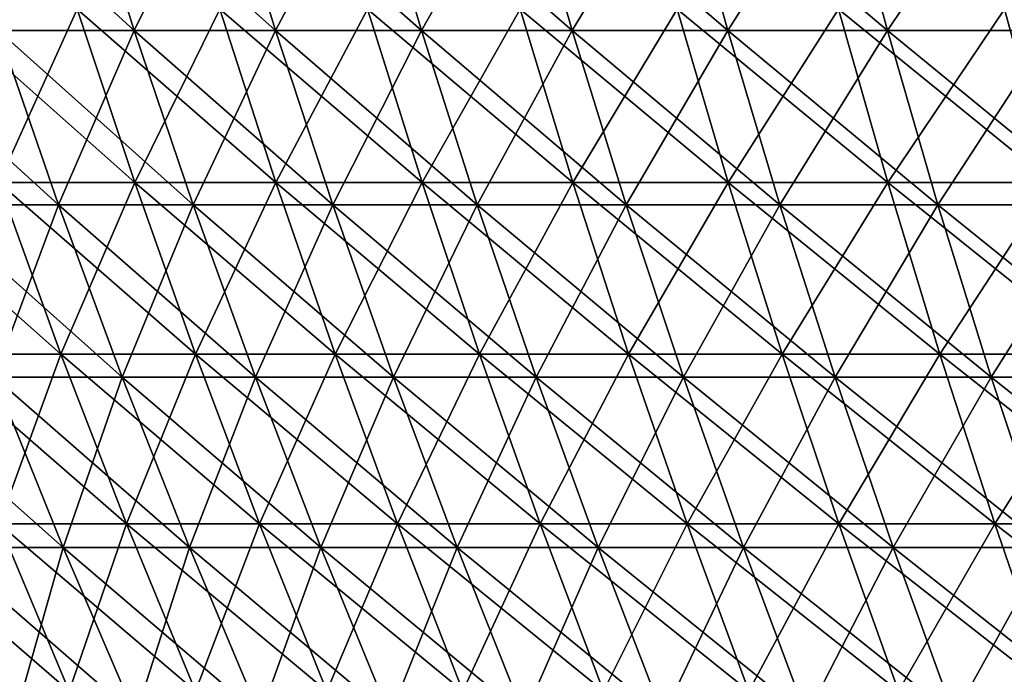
# Model space of a CAD drawing. Header units: millimetres. Extents: x -250 to 250, y 3898 to 4150.
# Tile 65 of 256: x -177 to -144, y 4031 to 4053. Entities that reach past the tile are written whole.
import ezdxf

# ---------------------------------------------------------------- set-up
doc = ezdxf.new("R2010")
doc.units = ezdxf.units.MM
doc.header["$LTSCALE"] = 5.599365
for name, color, linetype in [('2', 7, 'CONTINUOUS'), ('3', 7, 'CONTINUOUS'), ('4', 7, 'CONTINUOUS'), ('5', 7, 'CONTINUOUS')]:
    doc.layers.add(name, color=color, linetype=linetype)

msp = doc.modelspace()

# ---------------------------------------------------------------- linework, layer by layer
at = {"layer": '2', "color": 251, "linetype": 'Continuous', "true_color": 0x504f50}
for points in [[(-174.936, 4052.869, -149.876), (-177.526, 4047.154, -142.854), (-179.469, 4052.869, -144.418), (-174.936, 4052.869, -149.876)], [(-173.042, 4047.154, -148.254), (-177.526, 4047.154, -142.854), (-174.936, 4052.869, -149.876), (-173.042, 4047.154, -148.254)], [(-170.238, 4052.869, -155.192), (-173.042, 4047.154, -148.254), (-174.936, 4052.869, -149.876), (-170.238, 4052.869, -155.192)], [(-168.395, 4047.154, -153.512), (-173.042, 4047.154, -148.254), (-170.238, 4052.869, -155.192), (-168.395, 4047.154, -153.512)], [(-165.378, 4052.869, -160.361), (-168.395, 4047.154, -153.512), (-170.238, 4052.869, -155.192), (-165.378, 4052.869, -160.361)], [(-163.587, 4047.154, -158.625), (-168.395, 4047.154, -153.512), (-165.378, 4052.869, -160.361), (-163.587, 4047.154, -158.625)], [(-160.361, 4052.869, -165.378), (-163.587, 4047.154, -158.625), (-165.378, 4052.869, -160.361), (-160.361, 4052.869, -165.378)], [(-158.625, 4047.154, -163.587), (-163.587, 4047.154, -158.625), (-160.361, 4052.869, -165.378), (-158.625, 4047.154, -163.587)], [(-155.192, 4052.869, -170.238), (-158.625, 4047.154, -163.587), (-160.361, 4052.869, -165.378), (-155.192, 4052.869, -170.238)], [(-153.512, 4047.154, -168.395), (-158.625, 4047.154, -163.587), (-155.192, 4052.869, -170.238), (-153.512, 4047.154, -168.395)], [(-149.876, 4052.869, -174.936), (-153.512, 4047.154, -168.395), (-155.192, 4052.869, -170.238), (-149.876, 4052.869, -174.936)], [(-148.254, 4047.154, -173.042), (-153.512, 4047.154, -168.395), (-149.876, 4052.869, -174.936), (-148.254, 4047.154, -173.042)], [(-144.418, 4052.869, -179.469), (-148.254, 4047.154, -173.042), (-149.876, 4052.869, -174.936), (-144.418, 4052.869, -179.469)], [(-142.854, 4047.154, -177.526), (-148.254, 4047.154, -173.042), (-144.418, 4052.869, -179.469), (-142.854, 4047.154, -177.526)], [(-175.472, 4041.504, -141.202), (-179.737, 4041.504, -135.731), (-177.526, 4047.154, -142.854), (-175.472, 4041.504, -141.202)], [(-173.042, 4047.154, -148.254), (-175.472, 4041.504, -141.202), (-177.526, 4047.154, -142.854), (-173.042, 4047.154, -148.254)], [(-171.041, 4041.504, -146.539), (-175.472, 4041.504, -141.202), (-173.042, 4047.154, -148.254), (-171.041, 4041.504, -146.539)], [(-168.395, 4047.154, -153.512), (-171.041, 4041.504, -146.539), (-173.042, 4047.154, -148.254), (-168.395, 4047.154, -153.512)], [(-166.447, 4041.504, -151.736), (-171.041, 4041.504, -146.539), (-168.395, 4047.154, -153.512), (-166.447, 4041.504, -151.736)], [(-163.587, 4047.154, -158.625), (-166.447, 4041.504, -151.736), (-168.395, 4047.154, -153.512), (-163.587, 4047.154, -158.625)], [(-161.695, 4041.504, -156.79), (-166.447, 4041.504, -151.736), (-163.587, 4047.154, -158.625), (-161.695, 4041.504, -156.79)], [(-158.625, 4047.154, -163.587), (-161.695, 4041.504, -156.79), (-163.587, 4047.154, -158.625), (-158.625, 4047.154, -163.587)], [(-156.79, 4041.504, -161.695), (-161.695, 4041.504, -156.79), (-158.625, 4047.154, -163.587), (-156.79, 4041.504, -161.695)], [(-153.512, 4047.154, -168.395), (-156.79, 4041.504, -161.695), (-158.625, 4047.154, -163.587), (-153.512, 4047.154, -168.395)], [(-151.736, 4041.504, -166.447), (-156.79, 4041.504, -161.695), (-153.512, 4047.154, -168.395), (-151.736, 4041.504, -166.447)], [(-148.254, 4047.154, -173.042), (-151.736, 4041.504, -166.447), (-153.512, 4047.154, -168.395), (-148.254, 4047.154, -173.042)], [(-146.539, 4041.504, -171.041), (-151.736, 4041.504, -166.447), (-148.254, 4047.154, -173.042), (-146.539, 4041.504, -171.041)], [(-142.854, 4047.154, -177.526), (-146.539, 4041.504, -171.041), (-148.254, 4047.154, -173.042), (-142.854, 4047.154, -177.526)], [(-141.202, 4041.504, -175.472), (-146.539, 4041.504, -171.041), (-142.854, 4047.154, -177.526), (-141.202, 4041.504, -175.472)], [(-175.472, 4041.504, -141.202), (-177.522, 4035.92, -134.059), (-179.737, 4041.504, -135.731), (-175.472, 4041.504, -141.202)], [(-173.31, 4035.92, -139.462), (-177.522, 4035.92, -134.059), (-175.472, 4041.504, -141.202), (-173.31, 4035.92, -139.462)], [(-171.041, 4041.504, -146.539), (-173.31, 4035.92, -139.462), (-175.472, 4041.504, -141.202), (-171.041, 4041.504, -146.539)], [(-168.933, 4035.92, -144.733), (-173.31, 4035.92, -139.462), (-171.041, 4041.504, -146.539), (-168.933, 4035.92, -144.733)], [(-166.447, 4041.504, -151.736), (-168.933, 4035.92, -144.733), (-171.041, 4041.504, -146.539), (-166.447, 4041.504, -151.736)], [(-164.396, 4035.92, -149.866), (-168.933, 4035.92, -144.733), (-166.447, 4041.504, -151.736), (-164.396, 4035.92, -149.866)], [(-161.695, 4041.504, -156.79), (-164.396, 4035.92, -149.866), (-166.447, 4041.504, -151.736), (-161.695, 4041.504, -156.79)], [(-159.703, 4035.92, -154.858), (-164.396, 4035.92, -149.866), (-161.695, 4041.504, -156.79), (-159.703, 4035.92, -154.858)], [(-156.79, 4041.504, -161.695), (-159.703, 4035.92, -154.858), (-161.695, 4041.504, -156.79), (-156.79, 4041.504, -161.695)], [(-154.858, 4035.92, -159.703), (-159.703, 4035.92, -154.858), (-156.79, 4041.504, -161.695), (-154.858, 4035.92, -159.703)], [(-151.736, 4041.504, -166.447), (-154.858, 4035.92, -159.703), (-156.79, 4041.504, -161.695), (-151.736, 4041.504, -166.447)], [(-149.866, 4035.92, -164.396), (-154.858, 4035.92, -159.703), (-151.736, 4041.504, -166.447), (-149.866, 4035.92, -164.396)], [(-146.539, 4041.504, -171.041), (-149.866, 4035.92, -164.396), (-151.736, 4041.504, -166.447), (-146.539, 4041.504, -171.041)], [(-144.733, 4035.92, -168.933), (-149.866, 4035.92, -164.396), (-146.539, 4041.504, -171.041), (-144.733, 4035.92, -168.933)], [(-141.202, 4041.504, -175.472), (-144.733, 4035.92, -168.933), (-146.539, 4041.504, -171.041), (-141.202, 4041.504, -175.472)], [(-139.462, 4035.92, -173.31), (-144.733, 4035.92, -168.933), (-141.202, 4041.504, -175.472), (-139.462, 4035.92, -173.31)], [(-175.197, 4030.408, -132.302), (-179.188, 4030.408, -126.844), (-177.522, 4035.92, -134.059), (-175.197, 4030.408, -132.302)], [(-173.31, 4035.92, -139.462), (-175.197, 4030.408, -132.302), (-177.522, 4035.92, -134.059), (-173.31, 4035.92, -139.462)], [(-171.039, 4030.408, -137.635), (-175.197, 4030.408, -132.302), (-173.31, 4035.92, -139.462), (-171.039, 4030.408, -137.635)], [(-168.933, 4035.92, -144.733), (-171.039, 4030.408, -137.635), (-173.31, 4035.92, -139.462), (-168.933, 4035.92, -144.733)], [(-166.72, 4030.408, -142.837), (-171.039, 4030.408, -137.635), (-168.933, 4035.92, -144.733), (-166.72, 4030.408, -142.837)], [(-164.396, 4035.92, -149.866), (-166.72, 4030.408, -142.837), (-168.933, 4035.92, -144.733), (-164.396, 4035.92, -149.866)], [(-162.242, 4030.408, -147.903), (-166.72, 4030.408, -142.837), (-164.396, 4035.92, -149.866), (-162.242, 4030.408, -147.903)], [(-159.703, 4035.92, -154.858), (-162.242, 4030.408, -147.903), (-164.396, 4035.92, -149.866), (-159.703, 4035.92, -154.858)], [(-157.61, 4030.408, -152.829), (-162.242, 4030.408, -147.903), (-159.703, 4035.92, -154.858), (-157.61, 4030.408, -152.829)], [(-154.858, 4035.92, -159.703), (-157.61, 4030.408, -152.829), (-159.703, 4035.92, -154.858), (-154.858, 4035.92, -159.703)], [(-152.829, 4030.408, -157.61), (-157.61, 4030.408, -152.829), (-154.858, 4035.92, -159.703), (-152.829, 4030.408, -157.61)], [(-149.866, 4035.92, -164.396), (-152.829, 4030.408, -157.61), (-154.858, 4035.92, -159.703), (-149.866, 4035.92, -164.396)], [(-147.903, 4030.408, -162.242), (-152.829, 4030.408, -157.61), (-149.866, 4035.92, -164.396), (-147.903, 4030.408, -162.242)], [(-144.733, 4035.92, -168.933), (-147.903, 4030.408, -162.242), (-149.866, 4035.92, -164.396), (-144.733, 4035.92, -168.933)], [(-142.837, 4030.408, -166.72), (-147.903, 4030.408, -162.242), (-144.733, 4035.92, -168.933), (-142.837, 4030.408, -166.72)], [(-139.462, 4035.92, -173.31), (-142.837, 4030.408, -166.72), (-144.733, 4035.92, -168.933), (-139.462, 4035.92, -173.31)]]:
    msp.add_3dface(points, dxfattribs=at)
at = {"layer": '3', "color": 251, "linetype": 'Continuous', "true_color": 0x504f50}
for points in [[(-177.526, 4047.154, 142.854), (-173.042, 4047.154, 148.254), (-179.469, 4052.869, 144.418), (-177.526, 4047.154, 142.854)], [(-179.469, 4052.869, 144.418), (-173.042, 4047.154, 148.254), (-174.936, 4052.869, 149.876), (-179.469, 4052.869, 144.418)], [(-173.042, 4047.154, 148.254), (-168.395, 4047.154, 153.512), (-174.936, 4052.869, 149.876), (-173.042, 4047.154, 148.254)], [(-174.936, 4052.869, 149.876), (-168.395, 4047.154, 153.512), (-170.238, 4052.869, 155.192), (-174.936, 4052.869, 149.876)], [(-168.395, 4047.154, 153.512), (-163.587, 4047.154, 158.625), (-170.238, 4052.869, 155.192), (-168.395, 4047.154, 153.512)], [(-170.238, 4052.869, 155.192), (-163.587, 4047.154, 158.625), (-165.378, 4052.869, 160.361), (-170.238, 4052.869, 155.192)], [(-163.587, 4047.154, 158.625), (-158.625, 4047.154, 163.587), (-165.378, 4052.869, 160.361), (-163.587, 4047.154, 158.625)], [(-165.378, 4052.869, 160.361), (-158.625, 4047.154, 163.587), (-160.361, 4052.869, 165.378), (-165.378, 4052.869, 160.361)], [(-158.625, 4047.154, 163.587), (-153.512, 4047.154, 168.395), (-160.361, 4052.869, 165.378), (-158.625, 4047.154, 163.587)], [(-160.361, 4052.869, 165.378), (-153.512, 4047.154, 168.395), (-155.192, 4052.869, 170.238), (-160.361, 4052.869, 165.378)], [(-153.512, 4047.154, 168.395), (-148.254, 4047.154, 173.042), (-155.192, 4052.869, 170.238), (-153.512, 4047.154, 168.395)], [(-155.192, 4052.869, 170.238), (-148.254, 4047.154, 173.042), (-149.876, 4052.869, 174.936), (-155.192, 4052.869, 170.238)], [(-148.254, 4047.154, 173.042), (-142.854, 4047.154, 177.526), (-149.876, 4052.869, 174.936), (-148.254, 4047.154, 173.042)], [(-149.876, 4052.869, 174.936), (-142.854, 4047.154, 177.526), (-144.418, 4052.869, 179.469), (-149.876, 4052.869, 174.936)], [(-179.737, 4041.504, 135.731), (-175.472, 4041.504, 141.202), (-181.841, 4047.154, 137.32), (-179.737, 4041.504, 135.731)], [(-181.841, 4047.154, 137.32), (-175.472, 4041.504, 141.202), (-177.526, 4047.154, 142.854), (-181.841, 4047.154, 137.32)], [(-175.472, 4041.504, 141.202), (-171.041, 4041.504, 146.539), (-177.526, 4047.154, 142.854), (-175.472, 4041.504, 141.202)], [(-177.526, 4047.154, 142.854), (-171.041, 4041.504, 146.539), (-173.042, 4047.154, 148.254), (-177.526, 4047.154, 142.854)], [(-171.041, 4041.504, 146.539), (-166.447, 4041.504, 151.736), (-173.042, 4047.154, 148.254), (-171.041, 4041.504, 146.539)], [(-173.042, 4047.154, 148.254), (-166.447, 4041.504, 151.736), (-168.395, 4047.154, 153.512), (-173.042, 4047.154, 148.254)], [(-166.447, 4041.504, 151.736), (-161.695, 4041.504, 156.79), (-168.395, 4047.154, 153.512), (-166.447, 4041.504, 151.736)], [(-168.395, 4047.154, 153.512), (-161.695, 4041.504, 156.79), (-163.587, 4047.154, 158.625), (-168.395, 4047.154, 153.512)], [(-161.695, 4041.504, 156.79), (-156.79, 4041.504, 161.695), (-163.587, 4047.154, 158.625), (-161.695, 4041.504, 156.79)], [(-163.587, 4047.154, 158.625), (-156.79, 4041.504, 161.695), (-158.625, 4047.154, 163.587), (-163.587, 4047.154, 158.625)], [(-156.79, 4041.504, 161.695), (-151.736, 4041.504, 166.447), (-158.625, 4047.154, 163.587), (-156.79, 4041.504, 161.695)], [(-158.625, 4047.154, 163.587), (-151.736, 4041.504, 166.447), (-153.512, 4047.154, 168.395), (-158.625, 4047.154, 163.587)], [(-151.736, 4041.504, 166.447), (-146.539, 4041.504, 171.041), (-153.512, 4047.154, 168.395), (-151.736, 4041.504, 166.447)], [(-153.512, 4047.154, 168.395), (-146.539, 4041.504, 171.041), (-148.254, 4047.154, 173.042), (-153.512, 4047.154, 168.395)], [(-146.539, 4041.504, 171.041), (-141.202, 4041.504, 175.472), (-148.254, 4047.154, 173.042), (-146.539, 4041.504, 171.041)], [(-148.254, 4047.154, 173.042), (-141.202, 4041.504, 175.472), (-142.854, 4047.154, 177.526), (-148.254, 4047.154, 173.042)], [(-177.522, 4035.92, 134.059), (-173.31, 4035.92, 139.462), (-179.737, 4041.504, 135.731), (-177.522, 4035.92, 134.059)], [(-179.737, 4041.504, 135.731), (-173.31, 4035.92, 139.462), (-175.472, 4041.504, 141.202), (-179.737, 4041.504, 135.731)], [(-173.31, 4035.92, 139.462), (-168.933, 4035.92, 144.733), (-175.472, 4041.504, 141.202), (-173.31, 4035.92, 139.462)], [(-175.472, 4041.504, 141.202), (-168.933, 4035.92, 144.733), (-171.041, 4041.504, 146.539), (-175.472, 4041.504, 141.202)], [(-168.933, 4035.92, 144.733), (-164.396, 4035.92, 149.866), (-171.041, 4041.504, 146.539), (-168.933, 4035.92, 144.733)], [(-171.041, 4041.504, 146.539), (-164.396, 4035.92, 149.866), (-166.447, 4041.504, 151.736), (-171.041, 4041.504, 146.539)], [(-164.396, 4035.92, 149.866), (-159.703, 4035.92, 154.858), (-166.447, 4041.504, 151.736), (-164.396, 4035.92, 149.866)], [(-166.447, 4041.504, 151.736), (-159.703, 4035.92, 154.858), (-161.695, 4041.504, 156.79), (-166.447, 4041.504, 151.736)], [(-159.703, 4035.92, 154.858), (-154.858, 4035.92, 159.703), (-161.695, 4041.504, 156.79), (-159.703, 4035.92, 154.858)], [(-161.695, 4041.504, 156.79), (-154.858, 4035.92, 159.703), (-156.79, 4041.504, 161.695), (-161.695, 4041.504, 156.79)], [(-154.858, 4035.92, 159.703), (-149.866, 4035.92, 164.396), (-156.79, 4041.504, 161.695), (-154.858, 4035.92, 159.703)], [(-156.79, 4041.504, 161.695), (-149.866, 4035.92, 164.396), (-151.736, 4041.504, 166.447), (-156.79, 4041.504, 161.695)], [(-149.866, 4035.92, 164.396), (-144.733, 4035.92, 168.933), (-151.736, 4041.504, 166.447), (-149.866, 4035.92, 164.396)], [(-151.736, 4041.504, 166.447), (-144.733, 4035.92, 168.933), (-146.539, 4041.504, 171.041), (-151.736, 4041.504, 166.447)], [(-144.733, 4035.92, 168.933), (-139.462, 4035.92, 173.31), (-146.539, 4041.504, 171.041), (-144.733, 4035.92, 168.933)], [(-146.539, 4041.504, 171.041), (-139.462, 4035.92, 173.31), (-141.202, 4041.504, 175.472), (-146.539, 4041.504, 171.041)], [(-179.188, 4030.408, 126.844), (-175.197, 4030.408, 132.302), (-181.566, 4035.92, 128.528), (-179.188, 4030.408, 126.844)], [(-181.566, 4035.92, 128.528), (-175.197, 4030.408, 132.302), (-177.522, 4035.92, 134.059), (-181.566, 4035.92, 128.528)], [(-175.197, 4030.408, 132.302), (-171.039, 4030.408, 137.635), (-177.522, 4035.92, 134.059), (-175.197, 4030.408, 132.302)], [(-177.522, 4035.92, 134.059), (-171.039, 4030.408, 137.635), (-173.31, 4035.92, 139.462), (-177.522, 4035.92, 134.059)], [(-171.039, 4030.408, 137.635), (-166.72, 4030.408, 142.837), (-173.31, 4035.92, 139.462), (-171.039, 4030.408, 137.635)], [(-173.31, 4035.92, 139.462), (-166.72, 4030.408, 142.837), (-168.933, 4035.92, 144.733), (-173.31, 4035.92, 139.462)], [(-166.72, 4030.408, 142.837), (-162.242, 4030.408, 147.903), (-168.933, 4035.92, 144.733), (-166.72, 4030.408, 142.837)], [(-168.933, 4035.92, 144.733), (-162.242, 4030.408, 147.903), (-164.396, 4035.92, 149.866), (-168.933, 4035.92, 144.733)], [(-162.242, 4030.408, 147.903), (-157.61, 4030.408, 152.829), (-164.396, 4035.92, 149.866), (-162.242, 4030.408, 147.903)], [(-164.396, 4035.92, 149.866), (-157.61, 4030.408, 152.829), (-159.703, 4035.92, 154.858), (-164.396, 4035.92, 149.866)], [(-157.61, 4030.408, 152.829), (-152.829, 4030.408, 157.61), (-159.703, 4035.92, 154.858), (-157.61, 4030.408, 152.829)], [(-159.703, 4035.92, 154.858), (-152.829, 4030.408, 157.61), (-154.858, 4035.92, 159.703), (-159.703, 4035.92, 154.858)], [(-152.829, 4030.408, 157.61), (-147.903, 4030.408, 162.242), (-154.858, 4035.92, 159.703), (-152.829, 4030.408, 157.61)], [(-154.858, 4035.92, 159.703), (-147.903, 4030.408, 162.242), (-149.866, 4035.92, 164.396), (-154.858, 4035.92, 159.703)], [(-147.903, 4030.408, 162.242), (-142.837, 4030.408, 166.72), (-149.866, 4035.92, 164.396), (-147.903, 4030.408, 162.242)], [(-149.866, 4035.92, 164.396), (-142.837, 4030.408, 166.72), (-144.733, 4035.92, 168.933), (-149.866, 4035.92, 164.396)], [(-142.837, 4030.408, 166.72), (-137.635, 4030.408, 171.039), (-144.733, 4035.92, 168.933), (-142.837, 4030.408, 166.72)], [(-144.733, 4035.92, 168.933), (-137.635, 4030.408, 171.039), (-139.462, 4035.92, 173.31), (-144.733, 4035.92, 168.933)]]:
    msp.add_3dface(points, dxfattribs=at)
at = {"layer": '4', "color": 155, "linetype": 'Continuous', "true_color": 0x4a708c}
for points in [[(-174.886, 4057.973, 149.833), (-177.542, 4052.166, 142.868), (-179.417, 4057.973, 144.376), (-174.886, 4057.973, 149.833)], [(-173.058, 4052.166, 148.267), (-177.542, 4052.166, 142.868), (-174.886, 4057.973, 149.833), (-173.058, 4052.166, 148.267)], [(-170.189, 4057.973, 155.148), (-173.058, 4052.166, 148.267), (-174.886, 4057.973, 149.833), (-170.189, 4057.973, 155.148)], [(-168.41, 4052.166, 153.526), (-173.058, 4052.166, 148.267), (-170.189, 4057.973, 155.148), (-168.41, 4052.166, 153.526)], [(-165.33, 4057.973, 160.315), (-168.41, 4052.166, 153.526), (-170.189, 4057.973, 155.148), (-165.33, 4057.973, 160.315)], [(-163.603, 4052.166, 158.64), (-168.41, 4052.166, 153.526), (-165.33, 4057.973, 160.315), (-163.603, 4052.166, 158.64)], [(-160.315, 4057.973, 165.33), (-163.603, 4052.166, 158.64), (-165.33, 4057.973, 160.315), (-160.315, 4057.973, 165.33)], [(-158.64, 4052.166, 163.603), (-163.603, 4052.166, 158.64), (-160.315, 4057.973, 165.33), (-158.64, 4052.166, 163.603)], [(-155.148, 4057.973, 170.189), (-158.64, 4052.166, 163.603), (-160.315, 4057.973, 165.33), (-155.148, 4057.973, 170.189)], [(-153.526, 4052.166, 168.41), (-158.64, 4052.166, 163.603), (-155.148, 4057.973, 170.189), (-153.526, 4052.166, 168.41)], [(-149.833, 4057.973, 174.886), (-153.526, 4052.166, 168.41), (-155.148, 4057.973, 170.189), (-149.833, 4057.973, 174.886)], [(-148.267, 4052.166, 173.058), (-153.526, 4052.166, 168.41), (-149.833, 4057.973, 174.886), (-148.267, 4052.166, 173.058)], [(-144.376, 4057.973, 179.417), (-148.267, 4052.166, 173.058), (-149.833, 4057.973, 174.886), (-144.376, 4057.973, 179.417)], [(-142.868, 4052.166, 177.542), (-148.267, 4052.166, 173.058), (-144.376, 4057.973, 179.417), (-142.868, 4052.166, 177.542)], [(-175.554, 4046.422, 141.267), (-179.821, 4046.422, 135.794), (-177.542, 4052.166, 142.868), (-175.554, 4046.422, 141.267)], [(-173.058, 4052.166, 148.267), (-175.554, 4046.422, 141.267), (-177.542, 4052.166, 142.868), (-173.058, 4052.166, 148.267)], [(-171.12, 4046.422, 146.607), (-175.554, 4046.422, 141.267), (-173.058, 4052.166, 148.267), (-171.12, 4046.422, 146.607)], [(-168.41, 4052.166, 153.526), (-171.12, 4046.422, 146.607), (-173.058, 4052.166, 148.267), (-168.41, 4052.166, 153.526)], [(-166.524, 4046.422, 151.807), (-171.12, 4046.422, 146.607), (-168.41, 4052.166, 153.526), (-166.524, 4046.422, 151.807)], [(-163.603, 4052.166, 158.64), (-166.524, 4046.422, 151.807), (-168.41, 4052.166, 153.526), (-163.603, 4052.166, 158.64)], [(-161.77, 4046.422, 156.863), (-166.524, 4046.422, 151.807), (-163.603, 4052.166, 158.64), (-161.77, 4046.422, 156.863)], [(-158.64, 4052.166, 163.603), (-161.77, 4046.422, 156.863), (-163.603, 4052.166, 158.64), (-158.64, 4052.166, 163.603)], [(-156.863, 4046.422, 161.77), (-161.77, 4046.422, 156.863), (-158.64, 4052.166, 163.603), (-156.863, 4046.422, 161.77)], [(-153.526, 4052.166, 168.41), (-156.863, 4046.422, 161.77), (-158.64, 4052.166, 163.603), (-153.526, 4052.166, 168.41)], [(-151.807, 4046.422, 166.524), (-156.863, 4046.422, 161.77), (-153.526, 4052.166, 168.41), (-151.807, 4046.422, 166.524)], [(-148.267, 4052.166, 173.058), (-151.807, 4046.422, 166.524), (-153.526, 4052.166, 168.41), (-148.267, 4052.166, 173.058)], [(-146.607, 4046.422, 171.12), (-151.807, 4046.422, 166.524), (-148.267, 4052.166, 173.058), (-146.607, 4046.422, 171.12)], [(-142.868, 4052.166, 177.542), (-146.607, 4046.422, 171.12), (-148.267, 4052.166, 173.058), (-142.868, 4052.166, 177.542)], [(-141.267, 4046.422, 175.554), (-146.607, 4046.422, 171.12), (-142.868, 4052.166, 177.542), (-141.267, 4046.422, 175.554)], [(-175.554, 4046.422, 141.267), (-177.668, 4040.744, 134.169), (-179.821, 4046.422, 135.794), (-175.554, 4046.422, 141.267)], [(-173.452, 4040.744, 139.576), (-177.668, 4040.744, 134.169), (-175.554, 4046.422, 141.267), (-173.452, 4040.744, 139.576)], [(-171.12, 4046.422, 146.607), (-173.452, 4040.744, 139.576), (-175.554, 4046.422, 141.267), (-171.12, 4046.422, 146.607)], [(-169.071, 4040.744, 144.852), (-173.452, 4040.744, 139.576), (-171.12, 4046.422, 146.607), (-169.071, 4040.744, 144.852)], [(-166.524, 4046.422, 151.807), (-169.071, 4040.744, 144.852), (-171.12, 4046.422, 146.607), (-166.524, 4046.422, 151.807)], [(-164.531, 4040.744, 149.989), (-169.071, 4040.744, 144.852), (-166.524, 4046.422, 151.807), (-164.531, 4040.744, 149.989)], [(-161.77, 4046.422, 156.863), (-164.531, 4040.744, 149.989), (-166.524, 4046.422, 151.807), (-161.77, 4046.422, 156.863)], [(-159.834, 4040.744, 154.985), (-164.531, 4040.744, 149.989), (-161.77, 4046.422, 156.863), (-159.834, 4040.744, 154.985)], [(-156.863, 4046.422, 161.77), (-159.834, 4040.744, 154.985), (-161.77, 4046.422, 156.863), (-156.863, 4046.422, 161.77)], [(-154.985, 4040.744, 159.834), (-159.834, 4040.744, 154.985), (-156.863, 4046.422, 161.77), (-154.985, 4040.744, 159.834)], [(-151.807, 4046.422, 166.524), (-154.985, 4040.744, 159.834), (-156.863, 4046.422, 161.77), (-151.807, 4046.422, 166.524)], [(-149.989, 4040.744, 164.531), (-154.985, 4040.744, 159.834), (-151.807, 4046.422, 166.524), (-149.989, 4040.744, 164.531)], [(-146.607, 4046.422, 171.12), (-149.989, 4040.744, 164.531), (-151.807, 4046.422, 166.524), (-146.607, 4046.422, 171.12)], [(-144.852, 4040.744, 169.071), (-149.989, 4040.744, 164.531), (-146.607, 4046.422, 171.12), (-144.852, 4040.744, 169.071)], [(-141.267, 4046.422, 175.554), (-144.852, 4040.744, 169.071), (-146.607, 4046.422, 171.12), (-141.267, 4046.422, 175.554)], [(-139.576, 4040.744, 173.452), (-144.852, 4040.744, 169.071), (-141.267, 4046.422, 175.554), (-139.576, 4040.744, 173.452)], [(-175.401, 4035.137, 132.457), (-179.397, 4035.137, 126.993), (-177.668, 4040.744, 134.169), (-175.401, 4035.137, 132.457)], [(-173.452, 4040.744, 139.576), (-175.401, 4035.137, 132.457), (-177.668, 4040.744, 134.169), (-173.452, 4040.744, 139.576)], [(-171.239, 4035.137, 137.796), (-175.401, 4035.137, 132.457), (-173.452, 4040.744, 139.576), (-171.239, 4035.137, 137.796)], [(-169.071, 4040.744, 144.852), (-171.239, 4035.137, 137.796), (-173.452, 4040.744, 139.576), (-169.071, 4040.744, 144.852)], [(-166.914, 4035.137, 143.004), (-171.239, 4035.137, 137.796), (-169.071, 4040.744, 144.852), (-166.914, 4035.137, 143.004)], [(-164.531, 4040.744, 149.989), (-166.914, 4035.137, 143.004), (-169.071, 4040.744, 144.852), (-164.531, 4040.744, 149.989)], [(-162.431, 4035.137, 148.076), (-166.914, 4035.137, 143.004), (-164.531, 4040.744, 149.989), (-162.431, 4035.137, 148.076)], [(-159.834, 4040.744, 154.985), (-162.431, 4035.137, 148.076), (-164.531, 4040.744, 149.989), (-159.834, 4040.744, 154.985)], [(-157.794, 4035.137, 153.008), (-162.431, 4035.137, 148.076), (-159.834, 4040.744, 154.985), (-157.794, 4035.137, 153.008)], [(-154.985, 4040.744, 159.834), (-157.794, 4035.137, 153.008), (-159.834, 4040.744, 154.985), (-154.985, 4040.744, 159.834)], [(-153.008, 4035.137, 157.794), (-157.794, 4035.137, 153.008), (-154.985, 4040.744, 159.834), (-153.008, 4035.137, 157.794)], [(-149.989, 4040.744, 164.531), (-153.008, 4035.137, 157.794), (-154.985, 4040.744, 159.834), (-149.989, 4040.744, 164.531)], [(-148.076, 4035.137, 162.431), (-153.008, 4035.137, 157.794), (-149.989, 4040.744, 164.531), (-148.076, 4035.137, 162.431)], [(-144.852, 4040.744, 169.071), (-148.076, 4035.137, 162.431), (-149.989, 4040.744, 164.531), (-144.852, 4040.744, 169.071)], [(-143.004, 4035.137, 166.914), (-148.076, 4035.137, 162.431), (-144.852, 4040.744, 169.071), (-143.004, 4035.137, 166.914)], [(-139.576, 4040.744, 173.452), (-143.004, 4035.137, 166.914), (-144.852, 4040.744, 169.071), (-139.576, 4040.744, 173.452)], [(-175.401, 4035.137, 132.457), (-176.963, 4029.603, 125.27), (-179.397, 4035.137, 126.993), (-175.401, 4035.137, 132.457)], [(-173.022, 4029.603, 130.66), (-176.963, 4029.603, 125.27), (-175.401, 4035.137, 132.457), (-173.022, 4029.603, 130.66)], [(-171.239, 4035.137, 137.796), (-173.022, 4029.603, 130.66), (-175.401, 4035.137, 132.457), (-171.239, 4035.137, 137.796)], [(-168.916, 4029.603, 135.926), (-173.022, 4029.603, 130.66), (-171.239, 4035.137, 137.796), (-168.916, 4029.603, 135.926)], [(-166.914, 4035.137, 143.004), (-168.916, 4029.603, 135.926), (-171.239, 4035.137, 137.796), (-166.914, 4035.137, 143.004)], [(-164.65, 4029.603, 141.064), (-168.916, 4029.603, 135.926), (-166.914, 4035.137, 143.004), (-164.65, 4029.603, 141.064)], [(-162.431, 4035.137, 148.076), (-164.65, 4029.603, 141.064), (-166.914, 4035.137, 143.004), (-162.431, 4035.137, 148.076)], [(-160.228, 4029.603, 146.067), (-164.65, 4029.603, 141.064), (-162.431, 4035.137, 148.076), (-160.228, 4029.603, 146.067)], [(-157.794, 4035.137, 153.008), (-160.228, 4029.603, 146.067), (-162.431, 4035.137, 148.076), (-157.794, 4035.137, 153.008)], [(-155.654, 4029.603, 150.932), (-160.228, 4029.603, 146.067), (-157.794, 4035.137, 153.008), (-155.654, 4029.603, 150.932)], [(-153.008, 4035.137, 157.794), (-155.654, 4029.603, 150.932), (-157.794, 4035.137, 153.008), (-153.008, 4035.137, 157.794)], [(-150.932, 4029.603, 155.654), (-155.654, 4029.603, 150.932), (-153.008, 4035.137, 157.794), (-150.932, 4029.603, 155.654)], [(-148.076, 4035.137, 162.431), (-150.932, 4029.603, 155.654), (-153.008, 4035.137, 157.794), (-148.076, 4035.137, 162.431)], [(-146.067, 4029.603, 160.228), (-150.932, 4029.603, 155.654), (-148.076, 4035.137, 162.431), (-146.067, 4029.603, 160.228)], [(-143.004, 4035.137, 166.914), (-146.067, 4029.603, 160.228), (-148.076, 4035.137, 162.431), (-143.004, 4035.137, 166.914)], [(-141.064, 4029.603, 164.65), (-146.067, 4029.603, 160.228), (-143.004, 4035.137, 166.914), (-141.064, 4029.603, 164.65)]]:
    msp.add_3dface(points, dxfattribs=at)
at = {"layer": '5', "color": 155, "linetype": 'Continuous', "true_color": 0x4a708c}
for points in [[(-177.542, 4052.166, -142.868), (-173.058, 4052.166, -148.267), (-179.417, 4057.973, -144.376), (-177.542, 4052.166, -142.868)], [(-179.417, 4057.973, -144.376), (-173.058, 4052.166, -148.267), (-174.886, 4057.973, -149.833), (-179.417, 4057.973, -144.376)], [(-173.058, 4052.166, -148.267), (-168.41, 4052.166, -153.526), (-174.886, 4057.973, -149.833), (-173.058, 4052.166, -148.267)], [(-174.886, 4057.973, -149.833), (-168.41, 4052.166, -153.526), (-170.189, 4057.973, -155.148), (-174.886, 4057.973, -149.833)], [(-168.41, 4052.166, -153.526), (-163.603, 4052.166, -158.64), (-170.189, 4057.973, -155.148), (-168.41, 4052.166, -153.526)], [(-170.189, 4057.973, -155.148), (-163.603, 4052.166, -158.64), (-165.33, 4057.973, -160.315), (-170.189, 4057.973, -155.148)], [(-163.603, 4052.166, -158.64), (-158.64, 4052.166, -163.603), (-165.33, 4057.973, -160.315), (-163.603, 4052.166, -158.64)], [(-165.33, 4057.973, -160.315), (-158.64, 4052.166, -163.603), (-160.315, 4057.973, -165.33), (-165.33, 4057.973, -160.315)], [(-158.64, 4052.166, -163.603), (-153.526, 4052.166, -168.41), (-160.315, 4057.973, -165.33), (-158.64, 4052.166, -163.603)], [(-160.315, 4057.973, -165.33), (-153.526, 4052.166, -168.41), (-155.148, 4057.973, -170.189), (-160.315, 4057.973, -165.33)], [(-153.526, 4052.166, -168.41), (-148.267, 4052.166, -173.058), (-155.148, 4057.973, -170.189), (-153.526, 4052.166, -168.41)], [(-155.148, 4057.973, -170.189), (-148.267, 4052.166, -173.058), (-149.833, 4057.973, -174.886), (-155.148, 4057.973, -170.189)], [(-148.267, 4052.166, -173.058), (-142.868, 4052.166, -177.542), (-149.833, 4057.973, -174.886), (-148.267, 4052.166, -173.058)], [(-149.833, 4057.973, -174.886), (-142.868, 4052.166, -177.542), (-144.376, 4057.973, -179.417), (-149.833, 4057.973, -174.886)], [(-179.821, 4046.422, -135.794), (-175.554, 4046.422, -141.267), (-181.858, 4052.166, -137.333), (-179.821, 4046.422, -135.794)], [(-181.858, 4052.166, -137.333), (-175.554, 4046.422, -141.267), (-177.542, 4052.166, -142.868), (-181.858, 4052.166, -137.333)], [(-175.554, 4046.422, -141.267), (-171.12, 4046.422, -146.607), (-177.542, 4052.166, -142.868), (-175.554, 4046.422, -141.267)], [(-177.542, 4052.166, -142.868), (-171.12, 4046.422, -146.607), (-173.058, 4052.166, -148.267), (-177.542, 4052.166, -142.868)], [(-171.12, 4046.422, -146.607), (-166.524, 4046.422, -151.807), (-173.058, 4052.166, -148.267), (-171.12, 4046.422, -146.607)], [(-173.058, 4052.166, -148.267), (-166.524, 4046.422, -151.807), (-168.41, 4052.166, -153.526), (-173.058, 4052.166, -148.267)], [(-166.524, 4046.422, -151.807), (-161.77, 4046.422, -156.863), (-168.41, 4052.166, -153.526), (-166.524, 4046.422, -151.807)], [(-168.41, 4052.166, -153.526), (-161.77, 4046.422, -156.863), (-163.603, 4052.166, -158.64), (-168.41, 4052.166, -153.526)], [(-161.77, 4046.422, -156.863), (-156.863, 4046.422, -161.77), (-163.603, 4052.166, -158.64), (-161.77, 4046.422, -156.863)], [(-163.603, 4052.166, -158.64), (-156.863, 4046.422, -161.77), (-158.64, 4052.166, -163.603), (-163.603, 4052.166, -158.64)], [(-156.863, 4046.422, -161.77), (-151.807, 4046.422, -166.524), (-158.64, 4052.166, -163.603), (-156.863, 4046.422, -161.77)], [(-158.64, 4052.166, -163.603), (-151.807, 4046.422, -166.524), (-153.526, 4052.166, -168.41), (-158.64, 4052.166, -163.603)], [(-151.807, 4046.422, -166.524), (-146.607, 4046.422, -171.12), (-153.526, 4052.166, -168.41), (-151.807, 4046.422, -166.524)], [(-153.526, 4052.166, -168.41), (-146.607, 4046.422, -171.12), (-148.267, 4052.166, -173.058), (-153.526, 4052.166, -168.41)], [(-146.607, 4046.422, -171.12), (-141.267, 4046.422, -175.554), (-148.267, 4052.166, -173.058), (-146.607, 4046.422, -171.12)], [(-148.267, 4052.166, -173.058), (-141.267, 4046.422, -175.554), (-142.868, 4052.166, -177.542), (-148.267, 4052.166, -173.058)], [(-177.668, 4040.744, -134.169), (-173.452, 4040.744, -139.576), (-179.821, 4046.422, -135.794), (-177.668, 4040.744, -134.169)], [(-179.821, 4046.422, -135.794), (-173.452, 4040.744, -139.576), (-175.554, 4046.422, -141.267), (-179.821, 4046.422, -135.794)], [(-173.452, 4040.744, -139.576), (-169.071, 4040.744, -144.852), (-175.554, 4046.422, -141.267), (-173.452, 4040.744, -139.576)], [(-175.554, 4046.422, -141.267), (-169.071, 4040.744, -144.852), (-171.12, 4046.422, -146.607), (-175.554, 4046.422, -141.267)], [(-169.071, 4040.744, -144.852), (-164.531, 4040.744, -149.989), (-171.12, 4046.422, -146.607), (-169.071, 4040.744, -144.852)], [(-171.12, 4046.422, -146.607), (-164.531, 4040.744, -149.989), (-166.524, 4046.422, -151.807), (-171.12, 4046.422, -146.607)], [(-164.531, 4040.744, -149.989), (-159.834, 4040.744, -154.985), (-166.524, 4046.422, -151.807), (-164.531, 4040.744, -149.989)], [(-166.524, 4046.422, -151.807), (-159.834, 4040.744, -154.985), (-161.77, 4046.422, -156.863), (-166.524, 4046.422, -151.807)], [(-159.834, 4040.744, -154.985), (-154.985, 4040.744, -159.834), (-161.77, 4046.422, -156.863), (-159.834, 4040.744, -154.985)], [(-161.77, 4046.422, -156.863), (-154.985, 4040.744, -159.834), (-156.863, 4046.422, -161.77), (-161.77, 4046.422, -156.863)], [(-154.985, 4040.744, -159.834), (-149.989, 4040.744, -164.531), (-156.863, 4046.422, -161.77), (-154.985, 4040.744, -159.834)], [(-156.863, 4046.422, -161.77), (-149.989, 4040.744, -164.531), (-151.807, 4046.422, -166.524), (-156.863, 4046.422, -161.77)], [(-149.989, 4040.744, -164.531), (-144.852, 4040.744, -169.071), (-151.807, 4046.422, -166.524), (-149.989, 4040.744, -164.531)], [(-151.807, 4046.422, -166.524), (-144.852, 4040.744, -169.071), (-146.607, 4046.422, -171.12), (-151.807, 4046.422, -166.524)], [(-144.852, 4040.744, -169.071), (-139.576, 4040.744, -173.452), (-146.607, 4046.422, -171.12), (-144.852, 4040.744, -169.071)], [(-146.607, 4046.422, -171.12), (-139.576, 4040.744, -173.452), (-141.267, 4046.422, -175.554), (-146.607, 4046.422, -171.12)], [(-179.397, 4035.137, -126.993), (-175.401, 4035.137, -132.457), (-181.715, 4040.744, -128.634), (-179.397, 4035.137, -126.993)], [(-181.715, 4040.744, -128.634), (-175.401, 4035.137, -132.457), (-177.668, 4040.744, -134.169), (-181.715, 4040.744, -128.634)], [(-175.401, 4035.137, -132.457), (-171.239, 4035.137, -137.796), (-177.668, 4040.744, -134.169), (-175.401, 4035.137, -132.457)], [(-177.668, 4040.744, -134.169), (-171.239, 4035.137, -137.796), (-173.452, 4040.744, -139.576), (-177.668, 4040.744, -134.169)], [(-171.239, 4035.137, -137.796), (-166.914, 4035.137, -143.004), (-173.452, 4040.744, -139.576), (-171.239, 4035.137, -137.796)], [(-173.452, 4040.744, -139.576), (-166.914, 4035.137, -143.004), (-169.071, 4040.744, -144.852), (-173.452, 4040.744, -139.576)], [(-166.914, 4035.137, -143.004), (-162.431, 4035.137, -148.076), (-169.071, 4040.744, -144.852), (-166.914, 4035.137, -143.004)], [(-169.071, 4040.744, -144.852), (-162.431, 4035.137, -148.076), (-164.531, 4040.744, -149.989), (-169.071, 4040.744, -144.852)], [(-162.431, 4035.137, -148.076), (-157.794, 4035.137, -153.008), (-164.531, 4040.744, -149.989), (-162.431, 4035.137, -148.076)], [(-164.531, 4040.744, -149.989), (-157.794, 4035.137, -153.008), (-159.834, 4040.744, -154.985), (-164.531, 4040.744, -149.989)], [(-157.794, 4035.137, -153.008), (-153.008, 4035.137, -157.794), (-159.834, 4040.744, -154.985), (-157.794, 4035.137, -153.008)], [(-159.834, 4040.744, -154.985), (-153.008, 4035.137, -157.794), (-154.985, 4040.744, -159.834), (-159.834, 4040.744, -154.985)], [(-153.008, 4035.137, -157.794), (-148.076, 4035.137, -162.431), (-154.985, 4040.744, -159.834), (-153.008, 4035.137, -157.794)], [(-154.985, 4040.744, -159.834), (-148.076, 4035.137, -162.431), (-149.989, 4040.744, -164.531), (-154.985, 4040.744, -159.834)], [(-148.076, 4035.137, -162.431), (-143.004, 4035.137, -166.914), (-149.989, 4040.744, -164.531), (-148.076, 4035.137, -162.431)], [(-149.989, 4040.744, -164.531), (-143.004, 4035.137, -166.914), (-144.852, 4040.744, -169.071), (-149.989, 4040.744, -164.531)], [(-143.004, 4035.137, -166.914), (-137.796, 4035.137, -171.239), (-144.852, 4040.744, -169.071), (-143.004, 4035.137, -166.914)], [(-144.852, 4040.744, -169.071), (-137.796, 4035.137, -171.239), (-139.576, 4040.744, -173.452), (-144.852, 4040.744, -169.071)], [(-176.963, 4029.603, -125.27), (-173.022, 4029.603, -130.66), (-179.397, 4035.137, -126.993), (-176.963, 4029.603, -125.27)], [(-179.397, 4035.137, -126.993), (-173.022, 4029.603, -130.66), (-175.401, 4035.137, -132.457), (-179.397, 4035.137, -126.993)], [(-173.022, 4029.603, -130.66), (-168.916, 4029.603, -135.926), (-175.401, 4035.137, -132.457), (-173.022, 4029.603, -130.66)], [(-175.401, 4035.137, -132.457), (-168.916, 4029.603, -135.926), (-171.239, 4035.137, -137.796), (-175.401, 4035.137, -132.457)], [(-168.916, 4029.603, -135.926), (-164.65, 4029.603, -141.064), (-171.239, 4035.137, -137.796), (-168.916, 4029.603, -135.926)], [(-171.239, 4035.137, -137.796), (-164.65, 4029.603, -141.064), (-166.914, 4035.137, -143.004), (-171.239, 4035.137, -137.796)], [(-164.65, 4029.603, -141.064), (-160.228, 4029.603, -146.067), (-166.914, 4035.137, -143.004), (-164.65, 4029.603, -141.064)], [(-166.914, 4035.137, -143.004), (-160.228, 4029.603, -146.067), (-162.431, 4035.137, -148.076), (-166.914, 4035.137, -143.004)], [(-160.228, 4029.603, -146.067), (-155.654, 4029.603, -150.932), (-162.431, 4035.137, -148.076), (-160.228, 4029.603, -146.067)], [(-162.431, 4035.137, -148.076), (-155.654, 4029.603, -150.932), (-157.794, 4035.137, -153.008), (-162.431, 4035.137, -148.076)], [(-155.654, 4029.603, -150.932), (-150.932, 4029.603, -155.654), (-157.794, 4035.137, -153.008), (-155.654, 4029.603, -150.932)], [(-157.794, 4035.137, -153.008), (-150.932, 4029.603, -155.654), (-153.008, 4035.137, -157.794), (-157.794, 4035.137, -153.008)], [(-150.932, 4029.603, -155.654), (-146.067, 4029.603, -160.228), (-153.008, 4035.137, -157.794), (-150.932, 4029.603, -155.654)], [(-153.008, 4035.137, -157.794), (-146.067, 4029.603, -160.228), (-148.076, 4035.137, -162.431), (-153.008, 4035.137, -157.794)], [(-146.067, 4029.603, -160.228), (-141.064, 4029.603, -164.65), (-148.076, 4035.137, -162.431), (-146.067, 4029.603, -160.228)], [(-148.076, 4035.137, -162.431), (-141.064, 4029.603, -164.65), (-143.004, 4035.137, -166.914), (-148.076, 4035.137, -162.431)]]:
    msp.add_3dface(points, dxfattribs=at)

doc.saveas('drawing.dxf')
